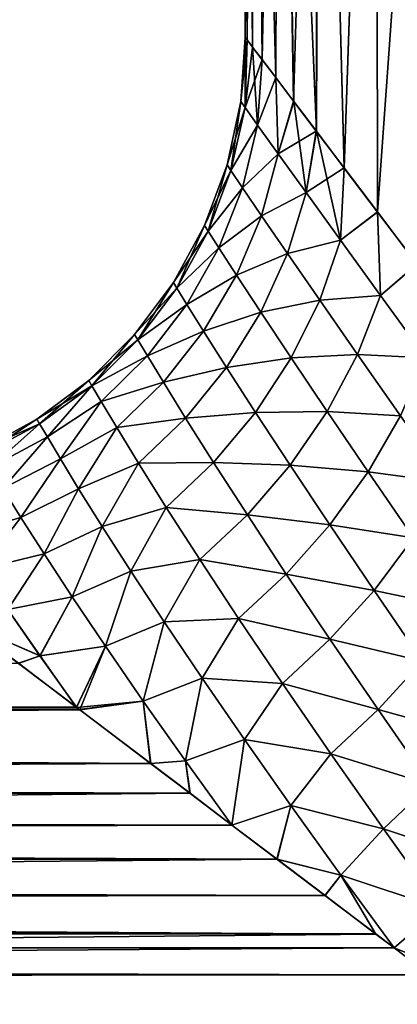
# Model space of a CAD drawing. Header units: metres. Extents: x -109 to 109, y -505 to 40.
# Tile 229 of 256: x 58.41 to 62.57, y -31.05 to -20.2. Entities that reach past the tile are written whole.
import ezdxf

# ---------------------------------------------------------------- set-up
doc = ezdxf.new("R2010")
doc.units = ezdxf.units.M
doc.layers.add('solid_K244224000C74', color=7, linetype='CONTINUOUS')

msp = doc.modelspace()

# ---------------------------------------------------------------- linework, layer by layer
at = {"layer": 'solid_K244224000C74'}
for points in [[(60.900002, -20.4), (60.900002, -11.5), (60.991432, -11.5, -1.686476)], [(60.919933, -20.426245, -0.788347), (60.900002, -20.4), (60.991432, -11.5, -1.686476)], [(60.919952, -20.426252, 0.788758), (60.900002, -11.5), (60.900002, -20.4)], [(60.919952, -20.426252, 0.788758), (60.981049, -20.507023, 1.588115), (60.900002, -11.5)], [(60.991432, -11.5, 1.686476), (60.900002, -11.5), (60.981049, -20.507023, 1.588115)], [(60.980938, -20.506878, -1.587061), (60.919933, -20.426245, -0.788347), (60.991432, -11.5, -1.686476)], [(61.085091, -20.644503, -2.395956), (60.980938, -20.506878, -1.587061), (60.991432, -11.5, -1.686476)], [(60.991432, -11.5, 1.686476), (60.981049, -20.507023, 1.588115), (61.085373, -20.644886, 2.397765)], [(61.085091, -20.644503, -2.395956), (60.991432, -11.5, -1.686476), (61.264683, -11.5, -3.353304)], [(60.991432, -11.5, 1.686476), (61.085373, -20.644886, 2.397765), (61.235359, -20.843, 3.217259)], [(61.264683, -11.5, 3.353304), (60.991432, -11.5, 1.686476), (61.235359, -20.843, 3.217259)], [(61.234833, -20.842308, -3.21475), (61.085091, -20.644503, -2.395956), (61.264683, -11.5, -3.353304)], [(61.432816, -21.103468, -4.042278), (61.234833, -20.842308, -3.21475), (61.264683, -11.5, -3.353304)], [(61.264683, -11.5, 3.353304), (61.235359, -20.843, 3.217259), (61.433605, -21.104517, 4.045212)], [(61.432816, -21.103468, -4.042278), (61.264683, -11.5, -3.353304), (61.716572, -11.5, -4.980906)], [(61.264683, -11.5, 3.353304), (61.433605, -21.104517, 4.045212), (61.683266, -21.434187, 4.881025)], [(61.716572, -11.5, 4.980906), (61.264683, -11.5, 3.353304), (61.683266, -21.434187, 4.881025)], [(61.682259, -21.43285, -4.87796), (61.432816, -21.103468, -4.042278), (61.716572, -11.5, -4.980906)], [(61.987896, -21.836641, -5.723535), (61.682259, -21.43285, -4.87796), (61.716572, -11.5, -4.980906)], [(61.716572, -11.5, 4.980906), (61.683266, -21.434187, 4.881025), (61.989094, -21.838221, 5.726571)], [(61.987896, -21.836641, -5.723535), (61.716572, -11.5, -4.980906), (62.341808, -11.5, -6.550163)], [(62.341808, -11.5, 6.550163), (61.716572, -11.5, 4.980906), (61.989094, -21.838221, 5.726571)], [(62.355259, -22.321852, -6.57923), (61.987896, -21.836641, -5.723535), (62.341808, -11.5, -6.550163)], [(62.341808, -11.5, 6.550163), (61.989094, -21.838221, 5.726571), (62.356632, -22.323666, 6.582184)], [(62.355259, -22.321852, -6.57923), (62.341808, -11.5, -6.550163), (63.133068, -11.5, -8.042641)], [(62.341808, -11.5, 6.550163), (62.356632, -22.323666, 6.582184), (62.792042, -22.898386, 7.446603)], [(63.133068, -11.5, 8.042641), (62.341808, -11.5, 6.550163), (62.792042, -22.898386, 7.446603)], [(62.790478, -22.896313, -7.443723), (62.355259, -22.321852, -6.57923), (63.133068, -11.5, -8.042641)], [(60.850075, -21.105215, 0), (60.900002, -20.4), (60.919933, -20.426245, -0.788347)], [(60.897038, -21.170816, 1.21309), (60.900002, -20.4), (60.850075, -21.105215, 0)], [(60.897045, -21.170841, -1.212966), (60.850075, -21.105215, 0), (60.919933, -20.426245, -0.788347)], [(60.897038, -21.170816, 1.21309), (60.919952, -20.426252, 0.788758), (60.900002, -20.4)], [(60.897038, -21.170816, 1.21309), (60.981049, -20.507023, 1.588115), (60.919952, -20.426252, 0.788758)], [(60.897045, -21.170841, -1.212966), (60.919933, -20.426245, -0.788347), (60.980938, -20.506878, -1.587061)], [(61.036297, -21.365126, 2.409609), (60.981049, -20.507023, 1.588115), (60.897038, -21.170816, 1.21309)], [(60.897045, -21.170841, -1.212966), (60.980938, -20.506878, -1.587061), (61.085091, -20.644503, -2.395956)], [(61.036297, -21.365126, 2.409609), (61.085373, -20.644886, 2.397765), (60.981049, -20.507023, 1.588115)], [(61.03627, -21.365114, -2.409513), (60.897045, -21.170841, -1.212966), (61.085091, -20.644503, -2.395956)], [(61.03627, -21.365114, -2.409513), (61.085091, -20.644503, -2.395956), (61.234833, -20.842308, -3.21475)], [(61.036297, -21.365126, 2.409609), (61.235359, -20.843, 3.217259), (61.085373, -20.644886, 2.397765)], [(61.262836, -21.680696, -3.574545), (61.03627, -21.365114, -2.409513), (61.234833, -20.842308, -3.21475)], [(61.262856, -21.680706, 3.574632), (61.235359, -20.843, 3.217259), (61.036297, -21.365126, 2.409609)], [(61.262836, -21.680696, -3.574545), (61.234833, -20.842308, -3.21475), (61.432816, -21.103468, -4.042278)], [(61.262856, -21.680706, 3.574632), (61.433605, -21.104517, 4.045212), (61.235359, -20.843, 3.217259)], [(60.699135, -21.803186, 0.000001), (60.850075, -21.105215, 0), (60.897045, -21.170841, -1.212966)], [(60.742321, -21.866961, 1.173256), (60.850075, -21.105215, 0), (60.699135, -21.803186, 0.000001)], [(60.897038, -21.170816, 1.21309), (60.850075, -21.105215, 0), (60.742321, -21.866961, 1.173256)], [(61.262836, -21.680696, -3.574545), (61.432816, -21.103468, -4.042278), (61.682259, -21.43285, -4.87796)], [(61.569824, -22.107157, 4.696181), (61.433605, -21.104517, 4.045212), (61.262856, -21.680706, 3.574632)], [(61.569824, -22.107157, 4.696181), (61.683266, -21.434187, 4.881025), (61.433605, -21.104517, 4.045212)], [(60.742329, -21.866974, -1.173139), (60.699135, -21.803186, 0.000001), (60.897045, -21.170841, -1.212966)], [(61.036297, -21.365126, 2.409609), (60.897038, -21.170816, 1.21309), (60.742321, -21.866961, 1.173256)], [(60.742329, -21.866974, -1.173139), (60.897045, -21.170841, -1.212966), (61.03627, -21.365114, -2.409513)], [(61.036297, -21.365126, 2.409609), (60.742321, -21.866961, 1.173256), (60.87067, -22.055998, 2.332627)], [(60.870644, -22.055984, -2.332539), (60.742329, -21.866974, -1.173139), (61.03627, -21.365114, -2.409513)], [(60.870644, -22.055984, -2.332539), (61.03627, -21.365114, -2.409513), (61.262836, -21.680696, -3.574545)], [(61.262856, -21.680706, 3.574632), (61.036297, -21.365126, 2.409609), (60.87067, -22.055998, 2.332627)], [(61.569782, -22.107126, -4.696074), (61.262836, -21.680696, -3.574545), (61.682259, -21.43285, -4.87796)], [(61.569782, -22.107126, -4.696074), (61.682259, -21.43285, -4.87796), (61.987896, -21.836641, -5.723535)], [(61.948742, -22.632038, 5.766002), (61.683266, -21.434187, 4.881025), (61.569824, -22.107157, 4.696181)], [(61.948742, -22.632038, 5.766002), (61.989094, -21.838221, 5.726571), (61.683266, -21.434187, 4.881025)], [(61.08028, -22.363523, -3.46526), (60.870644, -22.055984, -2.332539), (61.262836, -21.680696, -3.574545)], [(61.262856, -21.680706, 3.574632), (60.87067, -22.055998, 2.332627), (61.080299, -22.363537, 3.465337)], [(61.08028, -22.363523, -3.46526), (61.262836, -21.680696, -3.574545), (61.569782, -22.107126, -4.696074)], [(61.569824, -22.107157, 4.696181), (61.262856, -21.680706, 3.574632), (61.080299, -22.363537, 3.465337)], [(60.450298, -22.472538, 0.000001), (60.699135, -21.803186, 0.000001), (60.742329, -21.866974, -1.173139)], [(60.490238, -22.534653, 1.144437), (60.699135, -21.803186, 0.000001), (60.450298, -22.472538, 0.000001)], [(60.49025, -22.534657, -1.144327), (60.450298, -22.472538, 0.000001), (60.742329, -21.866974, -1.173139)], [(60.742321, -21.866961, 1.173256), (60.699135, -21.803186, 0.000001), (60.490238, -22.534653, 1.144437)], [(60.87067, -22.055998, 2.332627), (60.742321, -21.866961, 1.173256), (60.490238, -22.534653, 1.144437)], [(60.49025, -22.534657, -1.144327), (60.742329, -21.866974, -1.173139), (60.870644, -22.055984, -2.332539)], [(61.948708, -22.632013, -5.765912), (61.569782, -22.107126, -4.696074), (61.987896, -21.836641, -5.723535)], [(61.948708, -22.632013, -5.765912), (61.987896, -21.836641, -5.723535), (62.355259, -22.321852, -6.57923)], [(61.948742, -22.632038, 5.766002), (62.356632, -22.323666, 6.582184), (61.989094, -21.838221, 5.726571)], [(60.87067, -22.055998, 2.332627), (60.490238, -22.534653, 1.144437), (60.609249, -22.718929, 2.277452)], [(60.609226, -22.718912, -2.277371), (60.49025, -22.534657, -1.144327), (60.870644, -22.055984, -2.332539)], [(60.609226, -22.718912, -2.277371), (60.870644, -22.055984, -2.332539), (61.08028, -22.363523, -3.46526)], [(61.080299, -22.363537, 3.465337), (60.87067, -22.055998, 2.332627), (60.609249, -22.718929, 2.277452)], [(61.365822, -22.779945, -4.56077), (61.08028, -22.363523, -3.46526), (61.569782, -22.107126, -4.696074)], [(61.569824, -22.107157, 4.696181), (61.080299, -22.363537, 3.465337), (61.365856, -22.779976, 4.560865)], [(61.365822, -22.779945, -4.56077), (61.569782, -22.107126, -4.696074), (61.948708, -22.632013, -5.765912)], [(61.948742, -22.632038, 5.766002), (61.569824, -22.107157, 4.696181), (61.365856, -22.779976, 4.560865)], [(62.391045, -23.242748, -6.77812), (61.948708, -22.632013, -5.765912), (62.355259, -22.321852, -6.57923)], [(62.391098, -23.242794, 6.778215), (62.356632, -22.323666, 6.582184), (61.948742, -22.632038, 5.766002)], [(62.391045, -23.242748, -6.77812), (62.355259, -22.321852, -6.57923), (62.790478, -22.896313, -7.443723)], [(62.391098, -23.242794, 6.778215), (62.792042, -22.898386, 7.446603), (62.356632, -22.323666, 6.582184)], [(60.804466, -23.019217, -3.388152), (60.609226, -22.718912, -2.277371), (61.08028, -22.363523, -3.46526)], [(61.080299, -22.363537, 3.465337), (60.609249, -22.718929, 2.277452), (60.804482, -23.019236, 3.388218)], [(60.804466, -23.019217, -3.388152), (61.08028, -22.363523, -3.46526), (61.365822, -22.779945, -4.56077)], [(61.365856, -22.779976, 4.560865), (61.080299, -22.363537, 3.465337), (60.804482, -23.019236, 3.388218)], [(60.108646, -23.099613, 0.000001), (60.450298, -22.472538, 0.000001), (60.49025, -22.534657, -1.144327)], [(60.145966, -23.160322, 1.127756), (60.450298, -22.472538, 0.000001), (60.108646, -23.099613, 0.000001)], [(60.145977, -23.160318, -1.127649), (60.108646, -23.099613, 0.000001), (60.49025, -22.534657, -1.144327)], [(60.490238, -22.534653, 1.144437), (60.450298, -22.472538, 0.000001), (60.145966, -23.160322, 1.127756)], [(60.609249, -22.718929, 2.277452), (60.490238, -22.534653, 1.144437), (60.145966, -23.160322, 1.127756)], [(60.145977, -23.160318, -1.127649), (60.49025, -22.534657, -1.144327), (60.609226, -22.718912, -2.277371)], [(61.720448, -23.293739, -5.611415), (61.365822, -22.779945, -4.56077), (61.948708, -22.632013, -5.765912)], [(61.948742, -22.632038, 5.766002), (61.365856, -22.779976, 4.560865), (61.720478, -23.293768, 5.611491)], [(61.720448, -23.293739, -5.611415), (61.948708, -22.632013, -5.765912), (62.391045, -23.242748, -6.77812)], [(62.391098, -23.242794, 6.778215), (61.948742, -22.632038, 5.766002), (61.720478, -23.293768, 5.611491)], [(60.609249, -22.718929, 2.277452), (60.145966, -23.160322, 1.127756), (60.257481, -23.340572, 2.246274)], [(60.257465, -23.340553, -2.246196), (60.145977, -23.160318, -1.127649), (60.609226, -22.718912, -2.277371)], [(60.257465, -23.340553, -2.246196), (60.609226, -22.718912, -2.277371), (60.804466, -23.019217, -3.388152)], [(60.804482, -23.019236, 3.388218), (60.609249, -22.718929, 2.277452), (60.257481, -23.340572, 2.246274)], [(61.072002, -23.426695, -4.46743), (60.804466, -23.019217, -3.388152), (61.365822, -22.779945, -4.56077)], [(61.365856, -22.779976, 4.560865), (60.804482, -23.019236, 3.388218), (61.072033, -23.426725, 4.467514)], [(61.072002, -23.426695, -4.46743), (61.365822, -22.779945, -4.56077), (61.720448, -23.293739, -5.611415)], [(61.720478, -23.293768, 5.611491), (61.365856, -22.779976, 4.560865), (61.072033, -23.426725, 4.467514)], [(62.888657, -23.927517, -7.730237), (62.391045, -23.242748, -6.77812), (62.790478, -22.896313, -7.443723)], [(62.888706, -23.927557, 7.730325), (62.792042, -22.898386, 7.446603), (62.391098, -23.242794, 6.778215)], [(59.681141, -23.671621, 0.000001), (60.108646, -23.099613, 0.000001), (60.145977, -23.160318, -1.127649)], [(59.716549, -23.731241, 1.124071), (60.108646, -23.099613, 0.000001), (59.681141, -23.671621, 0.000001)], [(60.145966, -23.160322, 1.127756), (60.108646, -23.099613, 0.000001), (59.716549, -23.731241, 1.124071)], [(60.441284, -23.634792, -3.346373), (60.257465, -23.340553, -2.246196), (60.804466, -23.019217, -3.388152)], [(60.804482, -23.019236, 3.388218), (60.257481, -23.340572, 2.246274), (60.441299, -23.634817, 3.346435)], [(60.441284, -23.634792, -3.346373), (60.804466, -23.019217, -3.388152), (61.072002, -23.426695, -4.46743)], [(61.072033, -23.426725, 4.467514), (60.804482, -23.019236, 3.388218), (60.441299, -23.634817, 3.346435)], [(59.716568, -23.73123, -1.123966), (59.681141, -23.671621, 0.000001), (60.145977, -23.160318, -1.127649)], [(60.257481, -23.340572, 2.246274), (60.145966, -23.160322, 1.127756), (59.716549, -23.731241, 1.124071)], [(59.716568, -23.73123, -1.123966), (60.145977, -23.160318, -1.127649), (60.257465, -23.340553, -2.246196)], [(61.406479, -23.93066, -5.507983), (61.072002, -23.426695, -4.46743), (61.720448, -23.293739, -5.611415)], [(61.720478, -23.293768, 5.611491), (61.072033, -23.426725, 4.467514), (61.406498, -23.930689, 5.508045)], [(61.406479, -23.93066, -5.507983), (61.720448, -23.293739, -5.611415), (62.137093, -23.893051, -6.611269)], [(62.137142, -23.893097, 6.611352), (61.720478, -23.293768, 5.611491), (61.406498, -23.930689, 5.508045)], [(62.137093, -23.893051, -6.611269), (61.720448, -23.293739, -5.611415), (62.391045, -23.242748, -6.77812)], [(62.391098, -23.242794, 6.778215), (61.720478, -23.293768, 5.611491), (62.137142, -23.893097, 6.611352)], [(62.137093, -23.893051, -6.611269), (62.391045, -23.242748, -6.77812), (62.888657, -23.927517, -7.730237)], [(62.888706, -23.927557, 7.730325), (62.391098, -23.242794, 6.778215), (62.137142, -23.893097, 6.611352)], [(60.257481, -23.340572, 2.246274), (59.716549, -23.731241, 1.124071), (59.822655, -23.908392, 2.240763)], [(59.822639, -23.908371, -2.240687), (59.716568, -23.73123, -1.123966), (60.257465, -23.340553, -2.246196)], [(59.822639, -23.908371, -2.240687), (60.257465, -23.340553, -2.246196), (60.441284, -23.634792, -3.346373)], [(60.441299, -23.634817, 3.346435), (60.257481, -23.340572, 2.246274), (59.822655, -23.908392, 2.240763)], [(60.694798, -24.034861, -4.42004), (60.441284, -23.634792, -3.346373), (61.072002, -23.426695, -4.46743)], [(61.072033, -23.426725, 4.467514), (60.441299, -23.634817, 3.346435), (60.69482, -24.034893, 4.420119)], [(60.694798, -24.034861, -4.42004), (61.072002, -23.426695, -4.46743), (61.406479, -23.93066, -5.507983)], [(61.406498, -23.930689, 5.508045), (61.072033, -23.426725, 4.467514), (60.69482, -24.034893, 4.420119)], [(59.998398, -24.198017, -3.342324), (59.822639, -23.908371, -2.240687), (60.441284, -23.634792, -3.346373)], [(60.441299, -23.634817, 3.346435), (59.822655, -23.908392, 2.240763), (59.998405, -24.198046, 3.342384)], [(59.998398, -24.198017, -3.342324), (60.441284, -23.634792, -3.346373), (60.694798, -24.034861, -4.42004)], [(60.69482, -24.034893, 4.420119), (60.441299, -23.634817, 3.346435), (59.998405, -24.198046, 3.342384)], [(59.176514, -24.176895, 0.000001), (59.681141, -23.671621, 0.000001), (59.716568, -23.73123, -1.123966)], [(59.210781, -24.235796, 1.133989), (59.681141, -23.671621, 0.000001), (59.176514, -24.176895, 0.000001)], [(59.210804, -24.235779, -1.133887), (59.176514, -24.176895, 0.000001), (59.716568, -23.73123, -1.123966)], [(59.716549, -23.731241, 1.124071), (59.681141, -23.671621, 0.000001), (59.210781, -24.235796, 1.133989)], [(59.822655, -23.908392, 2.240763), (59.716549, -23.731241, 1.124071), (59.210781, -24.235796, 1.133989)], [(59.210804, -24.235779, -1.133887), (59.716568, -23.73123, -1.123966), (59.822639, -23.908371, -2.240687)], [(59.822655, -23.908392, 2.240763), (59.210781, -24.235796, 1.133989), (59.313759, -24.410925, 2.262092)], [(59.313751, -24.410904, -2.262022), (59.210804, -24.235779, -1.133887), (59.822639, -23.908371, -2.240687)], [(59.313751, -24.410904, -2.262022), (59.822639, -23.908371, -2.240687), (59.998398, -24.198017, -3.342324)], [(59.998405, -24.198046, 3.342384), (59.822655, -23.908392, 2.240763), (59.313759, -24.410925, 2.262092)], [(61.013947, -24.530819, -5.460278), (60.694798, -24.034861, -4.42004), (61.406479, -23.93066, -5.507983)], [(61.406498, -23.930689, 5.508045), (60.69482, -24.034893, 4.420119), (61.013966, -24.530849, 5.460333)], [(61.013947, -24.530819, -5.460278), (61.406479, -23.93066, -5.507983), (61.802197, -24.519962, -6.503834)], [(61.802235, -24.520002, 6.503903), (61.406498, -23.930689, 5.508045), (61.013966, -24.530849, 5.460333)], [(61.802197, -24.519962, -6.503834), (61.406479, -23.93066, -5.507983), (62.137093, -23.893051, -6.611269)], [(62.137142, -23.893097, 6.611352), (61.406498, -23.930689, 5.508045), (61.802235, -24.520002, 6.503903)], [(61.802197, -24.519962, -6.503834), (62.137093, -23.893051, -6.611269), (62.608784, -24.566614, -7.557367)], [(62.608822, -24.566652, 7.557439), (62.137142, -23.893097, 6.611352), (61.802235, -24.520002, 6.503903)], [(62.608784, -24.566614, -7.557367), (62.137093, -23.893051, -6.611269), (62.888657, -23.927517, -7.730237)], [(62.888706, -23.927557, 7.730325), (62.137142, -23.893097, 6.611352), (62.608822, -24.566652, 7.557439)], [(60.242352, -24.592604, -4.421611), (59.998398, -24.198017, -3.342324), (60.694798, -24.034861, -4.42004)], [(60.69482, -24.034893, 4.420119), (59.998405, -24.198046, 3.342384), (60.242371, -24.592638, 4.421688)], [(60.242352, -24.592604, -4.421611), (60.694798, -24.034861, -4.42004), (61.013947, -24.530819, -5.460278)], [(61.013966, -24.530849, 5.460333), (60.69482, -24.034893, 4.420119), (60.242371, -24.592638, 4.421688)], [(58.605049, -24.605127, 0.000001), (59.176514, -24.176895, 0.000001), (59.210804, -24.235779, -1.133887)], [(58.633575, -24.654335, 1.061074), (59.176514, -24.176895, 0.000001), (58.605049, -24.605127, 0.000001)], [(59.210781, -24.235796, 1.133989), (59.176514, -24.176895, 0.000001), (58.633575, -24.654335, 1.061074)], [(58.633606, -24.654316, -1.060972), (58.605049, -24.605127, 0.000001), (59.210804, -24.235779, -1.133887)], [(59.210781, -24.235796, 1.133989), (58.633575, -24.654335, 1.061074), (58.719433, -24.800943, 2.118553)], [(58.719425, -24.800926, -2.118481), (58.633606, -24.654316, -1.060972), (59.210804, -24.235779, -1.133887)], [(58.719425, -24.800926, -2.118481), (59.210804, -24.235779, -1.133887), (59.313751, -24.410904, -2.262022)], [(59.313759, -24.410925, 2.262092), (59.210781, -24.235796, 1.133989), (58.719433, -24.800943, 2.118553)], [(59.485123, -24.697676, -3.377672), (59.313751, -24.410904, -2.262022), (59.998398, -24.198017, -3.342324)], [(59.998405, -24.198046, 3.342384), (59.313759, -24.410925, 2.262092), (59.485126, -24.697704, 3.377724)], [(59.485123, -24.697676, -3.377672), (59.998398, -24.198017, -3.342324), (60.242352, -24.592604, -4.421611)], [(60.242371, -24.592638, 4.421688), (59.998405, -24.198046, 3.342384), (59.485126, -24.697704, 3.377724)], [(58.862885, -25.041906, -3.167862), (58.719425, -24.800926, -2.118481), (59.313751, -24.410904, -2.262022)], [(59.313759, -24.410925, 2.262092), (58.719433, -24.800943, 2.118553), (58.862869, -25.041935, 3.167917)], [(59.485126, -24.697704, 3.377724), (59.313759, -24.410925, 2.262092), (58.862869, -25.041935, 3.167917)], [(58.862885, -25.041906, -3.167862), (59.313751, -24.410904, -2.262022), (59.485123, -24.697676, -3.377672)], [(57.978405, -24.947582, 0.000001), (58.605049, -24.605127, 0.000001), (58.633606, -24.654316, -1.060972)], [(58.006229, -24.994854, 1.072855), (58.605049, -24.605127, 0.000001), (57.978405, -24.947582, 0.000001)], [(58.633575, -24.654335, 1.061074), (58.605049, -24.605127, 0.000001), (58.006229, -24.994854, 1.072855)], [(59.724415, -25.089027, -4.474192), (59.485123, -24.697676, -3.377672), (60.242352, -24.592604, -4.421611)], [(60.242371, -24.592638, 4.421688), (59.485126, -24.697704, 3.377724), (59.724422, -25.089056, 4.474259)], [(59.724415, -25.089027, -4.474192), (60.242352, -24.592604, -4.421611), (60.55159, -25.082836, -5.471787)], [(60.551601, -25.08287, 5.471838), (60.242371, -24.592638, 4.421688), (59.724422, -25.089056, 4.474259)], [(60.55159, -25.082836, -5.471787), (60.242352, -24.592604, -4.421611), (61.013947, -24.530819, -5.460278)], [(61.013966, -24.530849, 5.460333), (60.242371, -24.592638, 4.421688), (60.551601, -25.08287, 5.471838)], [(60.55159, -25.082836, -5.471787), (61.013947, -24.530819, -5.460278), (61.39426, -25.112131, -6.460989)], [(61.394291, -25.112171, 6.461053), (61.013966, -24.530849, 5.460333), (60.551601, -25.08287, 5.471838)], [(61.39426, -25.112131, -6.460989), (61.013947, -24.530819, -5.460278), (61.802197, -24.519962, -6.503834)], [(61.802235, -24.520002, 6.503903), (61.013966, -24.530849, 5.460333), (61.394291, -25.112171, 6.461053)], [(61.39426, -25.112131, -6.460989), (61.802197, -24.519962, -6.503834), (62.253223, -25.18383, -7.451491)], [(62.25325, -25.183863, 7.451545), (61.802235, -24.520002, 6.503903), (61.394291, -25.112171, 6.461053)], [(62.253223, -25.18383, -7.451491), (61.802197, -24.519962, -6.503834), (62.608784, -24.566614, -7.557367)], [(62.608822, -24.566652, 7.557439), (61.802235, -24.520002, 6.503903), (62.25325, -25.183863, 7.451545)], [(62.253223, -25.18383, -7.451491), (62.608784, -24.566614, -7.557367), (63.128815, -25.303951, -8.447802)], [(63.128872, -25.304007, 8.447875), (62.608822, -24.566652, 7.557439), (62.25325, -25.183863, 7.451545)], [(58.006264, -24.994835, -1.072756), (57.978405, -24.947582, 0.000001), (58.633606, -24.654316, -1.060972)], [(58.633575, -24.654335, 1.061074), (58.006229, -24.994854, 1.072855), (58.090065, -25.135792, 2.142823)], [(58.090061, -25.135778, -2.142758), (58.006264, -24.994835, -1.072756), (58.633606, -24.654316, -1.060972)], [(58.090061, -25.135778, -2.142758), (58.633606, -24.654316, -1.060972), (58.719425, -24.800926, -2.118481)], [(58.719433, -24.800943, 2.118553), (58.633575, -24.654335, 1.061074), (58.090065, -25.135792, 2.142823)], [(59.485126, -24.697704, 3.377724), (58.862869, -25.041935, 3.167917), (59.064266, -25.372522, 4.20444)], [(59.064255, -25.372498, -4.204383), (58.862885, -25.041906, -3.167862), (59.485123, -24.697676, -3.377672)], [(59.064255, -25.372498, -4.204383), (59.485123, -24.697676, -3.377672), (59.724415, -25.089027, -4.474192)], [(59.724422, -25.089056, 4.474259), (59.485126, -24.697704, 3.377724), (59.064266, -25.372522, 4.20444)], [(58.230476, -25.367764, -3.205898), (58.090061, -25.135778, -2.142758), (58.719425, -24.800926, -2.118481)], [(58.719433, -24.800943, 2.118553), (58.090065, -25.135792, 2.142823), (58.230453, -25.367788, 3.205941)], [(58.862869, -25.041935, 3.167917), (58.719433, -24.800943, 2.118553), (58.230453, -25.367788, 3.205941)], [(58.230476, -25.367764, -3.205898), (58.719425, -24.800926, -2.118481), (58.862885, -25.041906, -3.167862)], [(58.862869, -25.041935, 3.167917), (58.230453, -25.367788, 3.205941), (58.428165, -25.686613, 4.257898)], [(58.428162, -25.686596, -4.257858), (58.230476, -25.367764, -3.205898), (58.862885, -25.041906, -3.167862)], [(58.428162, -25.686596, -4.257858), (58.862885, -25.041906, -3.167862), (59.064255, -25.372498, -4.204383)], [(59.064266, -25.372522, 4.20444), (58.862869, -25.041935, 3.167917), (58.428165, -25.686613, 4.257898)], [(59.322895, -25.786516, -5.222913), (59.064255, -25.372498, -4.204383), (59.724415, -25.089027, -4.474192)], [(59.724422, -25.089056, 4.474259), (59.064266, -25.372522, 4.20444), (59.322887, -25.786545, 5.222962)], [(60.02964, -25.57622, 5.544855), (59.724422, -25.089056, 4.474259), (59.322887, -25.786545, 5.222962)], [(59.322895, -25.786516, -5.222913), (59.724415, -25.089027, -4.474192), (60.029636, -25.576189, -5.544817)], [(60.029636, -25.576189, -5.544817), (59.724415, -25.089027, -4.474192), (60.55159, -25.082836, -5.471787)], [(60.551601, -25.08287, 5.471838), (59.724422, -25.089056, 4.474259), (60.02964, -25.57622, 5.544855)], [(60.029636, -25.576189, -5.544817), (60.55159, -25.082836, -5.471787), (60.922657, -25.658695, -6.48656)], [(60.92268, -25.658733, 6.48662), (60.551601, -25.08287, 5.471838), (60.02964, -25.57622, 5.544855)], [(60.922657, -25.658695, -6.48656), (60.55159, -25.082836, -5.471787), (61.39426, -25.112131, -6.460989)], [(61.394291, -25.112171, 6.461053), (60.551601, -25.08287, 5.471838), (60.92268, -25.658733, 6.48662)], [(60.922657, -25.658695, -6.48656), (61.39426, -25.112131, -6.460989), (61.830692, -25.768467, -7.418139)], [(61.830711, -25.768501, 7.418186), (61.394291, -25.112171, 6.461053), (60.92268, -25.658733, 6.48662)], [(61.830692, -25.768467, -7.418139), (61.39426, -25.112131, -6.460989), (62.253223, -25.18383, -7.451491)], [(62.25325, -25.183863, 7.451545), (61.394291, -25.112171, 6.461053), (61.830711, -25.768501, 7.418186)], [(61.830692, -25.768467, -7.418139), (62.253223, -25.18383, -7.451491), (62.753689, -25.912193, -8.348392)], [(62.753731, -25.912239, 8.348449), (62.25325, -25.183863, 7.451545), (61.830711, -25.768501, 7.418186)], [(62.753689, -25.912193, -8.348392), (62.253223, -25.18383, -7.451491), (63.128815, -25.303951, -8.447802)], [(63.128872, -25.304007, 8.447875), (62.25325, -25.183863, 7.451545), (62.753731, -25.912239, 8.348449)], [(58.428165, -25.686613, 4.257898), (58.230453, -25.367788, 3.205941), (57.740814, -25.883844, 4.258929)], [(57.740826, -25.883846, -4.258945), (58.230476, -25.367764, -3.205898), (58.428162, -25.686596, -4.257858)], [(58.682949, -26.08671, -5.293692), (58.428162, -25.686596, -4.257858), (59.064255, -25.372498, -4.204383)], [(59.064266, -25.372522, 4.20444), (58.428165, -25.686613, 4.257898), (58.68293, -26.086727, 5.293724)], [(59.322887, -25.786545, 5.222962), (59.064266, -25.372522, 4.20444), (58.68293, -26.086727, 5.293724)], [(58.682949, -26.08671, -5.293692), (59.064255, -25.372498, -4.204383), (59.322895, -25.786516, -5.222913)], [(60.02964, -25.57622, 5.544855), (59.322887, -25.786545, 5.222962), (59.637455, -26.27702, 6.217807)], [(59.637447, -26.276995, -6.217775), (59.322895, -25.786516, -5.222913), (60.029636, -25.576189, -5.544817)], [(59.637447, -26.276995, -6.217775), (60.029636, -25.576189, -5.544817), (60.398155, -26.149534, -6.58298)], [(60.39817, -26.149565, 6.583027), (60.02964, -25.57622, 5.544855), (59.637455, -26.27702, 6.217807)], [(60.398155, -26.149534, -6.58298), (60.029636, -25.576189, -5.544817), (60.922657, -25.658695, -6.48656)], [(60.92268, -25.658733, 6.48662), (60.02964, -25.57622, 5.544855), (60.39817, -26.149565, 6.583027)], [(58.428165, -25.686613, 4.257898), (57.740814, -25.883844, 4.258929), (57.985878, -26.257093, 5.298469)], [(57.985916, -26.257105, -5.298498), (57.740826, -25.883846, -4.258945), (58.428162, -25.686596, -4.257858)], [(58.68293, -26.086727, 5.293724), (58.428165, -25.686613, 4.257898), (57.985878, -26.257093, 5.298469)], [(57.985916, -26.257105, -5.298498), (58.428162, -25.686596, -4.257858), (58.682949, -26.08671, -5.293692)], [(60.398155, -26.149534, -6.58298), (60.922657, -25.658695, -6.48656), (61.351234, -26.310205, -7.461331)], [(61.351246, -26.31024, 7.461371), (60.92268, -25.658733, 6.48662), (60.39817, -26.149565, 6.583027)], [(61.351234, -26.310205, -7.461331), (60.922657, -25.658695, -6.48656), (61.830692, -25.768467, -7.418139)], [(61.830711, -25.768501, 7.418186), (60.92268, -25.658733, 6.48662), (61.351246, -26.31024, 7.461371)], [(59.322887, -25.786545, 5.222962), (58.68293, -26.086727, 5.293724), (58.993877, -26.561766, 6.307745)], [(58.993885, -26.561756, -6.307737), (58.682949, -26.08671, -5.293692), (59.322895, -25.786516, -5.222913)], [(59.637455, -26.27702, 6.217807), (59.322887, -25.786545, 5.222962), (58.993877, -26.561766, 6.307745)], [(58.993885, -26.561756, -6.307737), (59.322895, -25.786516, -5.222913), (59.637447, -26.276995, -6.217775)], [(61.351234, -26.310205, -7.461331), (61.830692, -25.768467, -7.418139), (62.318073, -26.490095, -8.32853)], [(62.318111, -26.490141, 8.328582), (61.830711, -25.768501, 7.418186), (61.351246, -26.31024, 7.461371)], [(62.318073, -26.490095, -8.32853), (61.830692, -25.768467, -7.418139), (62.753689, -25.912193, -8.348392)], [(62.753731, -25.912239, 8.348449), (61.830711, -25.768501, 7.418186), (62.318111, -26.490141, 8.328582)], [(62.318073, -26.490095, -8.32853), (62.753689, -25.912193, -8.348392), (63.298389, -26.696299, -9.193597)], [(63.298428, -26.696342, 9.193653), (62.753731, -25.912239, 8.348449), (62.318111, -26.490141, 8.328582)], [(58.68293, -26.086727, 5.293724), (57.985878, -26.257093, 5.298469), (58.285564, -26.701468, 6.31836)], [(58.285603, -26.701494, -6.318434), (57.985916, -26.257105, -5.298498), (58.682949, -26.08671, -5.293692)], [(58.993877, -26.561766, 6.307745), (58.68293, -26.086727, 5.293724), (58.285564, -26.701468, 6.31836)], [(58.285603, -26.701494, -6.318434), (58.682949, -26.08671, -5.293692), (58.993885, -26.561756, -6.307737)], [(60.005779, -26.83654, -7.184367), (59.637447, -26.276995, -6.217775), (60.398155, -26.149534, -6.58298)], [(60.39817, -26.149565, 6.583027), (59.637455, -26.27702, 6.217807), (60.005779, -26.836561, 7.1844)], [(60.005779, -26.83654, -7.184367), (60.398155, -26.149534, -6.58298), (60.82618, -26.799351, -7.583507)], [(60.82618, -26.799376, 7.583529), (60.39817, -26.149565, 6.583027), (60.005779, -26.836561, 7.1844)], [(60.82618, -26.799351, -7.583507), (60.398155, -26.149534, -6.58298), (61.351234, -26.310205, -7.461331)], [(61.351246, -26.31024, 7.461371), (60.39817, -26.149565, 6.583027), (60.82618, -26.799376, 7.583529)], [(59.637455, -26.27702, 6.217807), (58.993877, -26.561766, 6.307745), (59.359211, -27.104841, 7.295241)], [(59.359226, -27.104839, -7.295234), (58.993885, -26.561756, -6.307737), (59.637447, -26.276995, -6.217775)], [(60.005779, -26.836561, 7.1844), (59.637455, -26.27702, 6.217807), (59.359211, -27.104841, 7.295241)], [(59.359226, -27.104839, -7.295234), (59.637447, -26.276995, -6.217775), (60.005779, -26.83654, -7.184367)], [(60.82618, -26.799351, -7.583507), (61.351234, -26.310205, -7.461331), (61.832714, -27.027897, -8.392303)], [(61.832745, -27.027939, 8.392351), (61.351246, -26.31024, 7.461371), (60.82618, -26.799376, 7.583529)], [(61.832714, -27.027897, -8.392303), (61.351234, -26.310205, -7.461331), (62.318073, -26.490095, -8.32853)], [(62.318111, -26.490141, 8.328582), (61.351246, -26.31024, 7.461371), (61.832745, -27.027939, 8.392351)], [(58.993877, -26.561766, 6.307745), (58.285564, -26.701468, 6.31836), (58.638512, -27.210899, 7.313985)], [(58.638561, -27.210949, -7.314064), (58.285603, -26.701494, -6.318434), (58.993885, -26.561756, -6.307737)], [(59.359211, -27.104841, 7.295241), (58.993877, -26.561766, 6.307745), (58.638512, -27.210899, 7.313985)], [(58.638561, -27.210949, -7.314064), (58.993885, -26.561756, -6.307737), (59.359226, -27.104839, -7.295234)], [(61.832714, -27.027897, -8.392303), (62.318073, -26.490095, -8.32853), (62.851631, -27.268389, -9.190522)], [(62.851654, -27.268429, 9.19057), (62.318111, -26.490141, 8.328582), (61.832745, -27.027939, 8.392351)], [(62.851631, -27.268389, -9.190522), (62.318073, -26.490095, -8.32853), (63.298389, -26.696299, -9.193597)], [(63.298428, -26.696342, 9.193653), (62.318111, -26.490141, 8.328582), (62.851654, -27.268429, 9.19057)], [(58.638561, -27.210949, -7.314064), (57.824528, -26.857307, -6.583634), (58.285603, -26.701494, -6.318434)], [(58.638512, -27.210899, 7.313985), (58.285564, -26.701468, 6.31836), (57.825512, -26.858049, 6.585228)], [(58.638561, -27.210949, -7.314064), (58.400108, -27.293329, -7.448972), (57.824528, -26.857307, -6.583634)], [(58.638512, -27.210899, 7.313985), (57.825512, -26.858049, 6.585228), (58.401402, -27.294308, 7.450772)], [(60.005779, -26.836561, 7.1844), (59.359211, -27.104841, 7.295241), (59.776161, -27.709122, 8.251575)], [(59.776188, -27.709126, -8.251594), (59.359226, -27.104839, -7.295234), (60.005779, -26.83654, -7.184367)], [(60.424824, -27.45789, 8.118312), (60.005779, -26.836561, 7.1844), (59.776161, -27.709122, 8.251575)], [(59.776188, -27.709126, -8.251594), (60.005779, -26.83654, -7.184367), (60.424828, -27.45787, -8.118299)], [(60.424828, -27.45787, -8.118299), (60.005779, -26.83654, -7.184367), (60.82618, -26.799351, -7.583507)], [(60.82618, -26.799376, 7.583529), (60.005779, -26.836561, 7.1844), (60.424824, -27.45789, 8.118312)], [(61.309517, -27.516359, 8.542071), (60.82618, -26.799376, 7.583529), (60.424824, -27.45789, 8.118312)], [(60.424828, -27.45787, -8.118299), (60.82618, -26.799351, -7.583507), (61.309498, -27.516333, -8.542041)], [(61.309498, -27.516333, -8.542041), (60.82618, -26.799351, -7.583507), (61.832714, -27.027897, -8.392303)], [(61.832745, -27.027939, 8.392351), (60.82618, -26.799376, 7.583529), (61.309517, -27.516359, 8.542071)], [(59.359211, -27.104841, 7.295241), (58.638512, -27.210899, 7.313985), (59.040691, -27.778603, 8.279773)], [(58.638561, -27.210949, -7.314064), (59.359226, -27.104839, -7.295234), (59.040821, -27.778706, -8.279939)], [(59.359211, -27.104841, 7.295241), (59.040691, -27.778603, 8.279773), (59.075665, -27.805107, 8.321945)], [(59.776188, -27.709126, -8.251594), (59.040821, -27.778706, -8.279939), (59.359226, -27.104839, -7.295234)], [(59.776161, -27.709122, 8.251575), (59.359211, -27.104841, 7.295241), (59.075665, -27.805107, 8.321945)], [(61.309498, -27.516333, -8.542041), (61.832714, -27.027897, -8.392303), (62.362606, -27.803219, -9.277175)], [(62.362621, -27.803255, 9.277215), (61.832745, -27.027939, 8.392351), (61.309517, -27.516359, 8.542071)], [(62.362606, -27.803219, -9.277175), (61.832714, -27.027897, -8.392303), (62.851631, -27.268389, -9.190522)], [(62.851654, -27.268429, 9.19057), (61.832745, -27.027939, 8.392351), (62.362621, -27.803255, 9.277215)], [(58.638561, -27.210949, -7.314064), (59.040821, -27.778706, -8.279939), (58.400108, -27.293329, -7.448972)], [(58.638512, -27.210899, 7.313985), (58.401402, -27.294308, 7.450772), (59.040691, -27.778603, 8.279773)], [(59.040821, -27.778706, -8.279939), (-59.040825, -27.778708, -8.279941), (-58.400101, -27.293324, -7.44896)], [(58.400108, -27.293329, -7.448972), (59.040821, -27.778706, -8.279939), (-58.400101, -27.293324, -7.44896)], [(59.040691, -27.778603, 8.279773), (58.401402, -27.294308, 7.450772), (2.756049, -27.722939, 8.190216)], [(62.362606, -27.803219, -9.277175), (62.851631, -27.268389, -9.190522), (63.426414, -28.095472, -10.002895)], [(63.426441, -28.095512, 10.002934), (62.851654, -27.268429, 9.19057), (62.362621, -27.803255, 9.277215)], [(60.424824, -27.45789, 8.118312), (59.776161, -27.709122, 8.251575), (60.241943, -28.367973, 9.173389)], [(60.241955, -28.367985, -9.173399), (59.776188, -27.709126, -8.251594), (60.424828, -27.45787, -8.118299)], [(60.891594, -28.134075, 9.016471), (60.424824, -27.45789, 8.118312), (60.241943, -28.367973, 9.173389)], [(60.241955, -28.367985, -9.173399), (60.424828, -27.45787, -8.118299), (60.891586, -28.134058, -9.016446)], [(61.309517, -27.516359, 8.542071), (60.424824, -27.45789, 8.118312), (60.891594, -28.134075, 9.016471)], [(60.891586, -28.134058, -9.016446), (60.424828, -27.45787, -8.118299), (61.309498, -27.516333, -8.542041)], [(60.891586, -28.134058, -9.016446), (61.309498, -27.516333, -8.542041), (61.843769, -28.291956, -9.45567)], [(61.843765, -28.291975, 9.455688), (61.309517, -27.516359, 8.542071), (60.891594, -28.134075, 9.016471)], [(61.843769, -28.291956, -9.45567), (61.309498, -27.516333, -8.542041), (62.362606, -27.803219, -9.277175)], [(62.362621, -27.803255, 9.277215), (61.309517, -27.516359, 8.542071), (61.843765, -28.291975, 9.455688)], [(59.040691, -27.778603, 8.279773), (2.756049, -27.722939, 8.190216), (3.938676, -27.932297, 8.520279)], [(59.776188, -27.709126, -8.251594), (59.074108, -27.80393, -8.320083), (59.040821, -27.778706, -8.279939)], [(59.776188, -27.709126, -8.251594), (59.855968, -28.395823, -9.1921), (59.074108, -27.80393, -8.320083)], [(59.776161, -27.709122, 8.251575), (59.075665, -27.805107, 8.321945), (59.857685, -28.397127, 9.19389)], [(60.241943, -28.367973, 9.173389), (59.776161, -27.709122, 8.251575), (59.857685, -28.397127, 9.19389)], [(60.241955, -28.367985, -9.173399), (59.855968, -28.395823, -9.1921), (59.776188, -27.709126, -8.251594)], [(59.855968, -28.395823, -9.1921), (-59.855961, -28.395815, -9.19209), (-59.0741, -27.803925, -8.320071)], [(59.074108, -27.80393, -8.320083), (-59.0741, -27.803925, -8.320071), (-59.040825, -27.778708, -8.279941)], [(59.074108, -27.80393, -8.320083), (59.855968, -28.395823, -9.1921), (-59.0741, -27.803925, -8.320071)], [(59.040821, -27.778706, -8.279939), (59.074108, -27.80393, -8.320083), (-59.040825, -27.778708, -8.279941)], [(59.075665, -27.805107, 8.321945), (59.040691, -27.778603, 8.279773), (3.938676, -27.932297, 8.520279)], [(59.075665, -27.805107, 8.321945), (3.938676, -27.932297, 8.520279), (5.179959, -28.240974, 8.975926)], [(59.857685, -28.397127, 9.19389), (59.075665, -27.805107, 8.321945), (5.179959, -28.240974, 8.975926)], [(62.936192, -28.628426, 10.114156), (62.362621, -27.803255, 9.277215), (61.843765, -28.291975, 9.455688)], [(61.843769, -28.291956, -9.45567), (62.362606, -27.803219, -9.277175), (62.936172, -28.628389, -10.114123)], [(62.936172, -28.628389, -10.114123), (62.362606, -27.803219, -9.277175), (63.426414, -28.095472, -10.002895)], [(63.426441, -28.095512, 10.002934), (62.362621, -27.803255, 9.277215), (62.936192, -28.628426, 10.114156)], [(60.891594, -28.134075, 9.016471), (60.241943, -28.367973, 9.173389), (60.753159, -29.075054, 10.057617)], [(60.241955, -28.367985, -9.173399), (60.891586, -28.134058, -9.016446), (60.753227, -29.075098, -10.05767)], [(61.402416, -28.858671, 9.876206), (60.891594, -28.134075, 9.016471), (60.753159, -29.075054, 10.057617)], [(61.402435, -28.858664, -9.876203), (60.753227, -29.075098, -10.05767), (60.891586, -28.134058, -9.016446)], [(61.402435, -28.858664, -9.876203), (60.891586, -28.134058, -9.016446), (61.843769, -28.291956, -9.45567)], [(61.843765, -28.291975, 9.455688), (60.891594, -28.134075, 9.016471), (61.402416, -28.858671, 9.876206)], [(59.857685, -28.397127, 9.19389), (5.179959, -28.240974, 8.975926), (6.467905, -28.667944, 9.554076)], [(62.424355, -29.1185, 10.322068), (61.843765, -28.291975, 9.455688), (61.402416, -28.858671, 9.876206)], [(61.402435, -28.858664, -9.876203), (61.843769, -28.291956, -9.45567), (62.424351, -29.118484, -10.322057)], [(62.936192, -28.628426, 10.114156), (61.843765, -28.291975, 9.455688), (62.424355, -29.1185, 10.322068)], [(62.424351, -29.118484, -10.322057), (61.843769, -28.291956, -9.45567), (62.936172, -28.628389, -10.114123)], [(60.289574, -28.724268, -9.62634), (-60.289562, -28.724262, -9.626331), (-59.855961, -28.395815, -9.19209)], [(59.855968, -28.395823, -9.1921), (60.289574, -28.724268, -9.62634), (-59.855961, -28.395815, -9.19209)], [(60.291328, -28.725607, 9.628047), (59.857685, -28.397127, 9.19389), (6.467905, -28.667944, 9.554076)], [(60.241955, -28.367985, -9.173399), (60.289574, -28.724268, -9.62634), (59.855968, -28.395823, -9.1921)], [(60.241943, -28.367973, 9.173389), (59.857685, -28.397127, 9.19389), (60.291328, -28.725607, 9.628047)], [(60.241943, -28.367973, 9.173389), (60.291328, -28.725607, 9.628047), (60.753159, -29.075054, 10.057617)], [(60.241955, -28.367985, -9.173399), (60.753227, -29.075098, -10.05767), (60.289574, -28.724268, -9.62634)], [(62.424351, -29.118484, -10.322057), (62.936172, -28.628389, -10.114123), (63.549606, -29.496855, -10.90243)], [(63.549641, -29.496893, 10.902462), (62.936192, -28.628426, 10.114156), (62.424355, -29.1185, 10.322068)], [(60.753227, -29.075098, -10.05767), (-60.753227, -29.075098, -10.05767), (-60.289562, -28.724262, -9.626331)], [(60.289574, -28.724268, -9.62634), (60.753227, -29.075098, -10.05767), (-60.289562, -28.724262, -9.626331)], [(60.291328, -28.725607, 9.628047), (6.467905, -28.667944, 9.554076), (7.778443, -29.229404, 10.237826)], [(60.753159, -29.075054, 10.057617), (60.291328, -28.725607, 9.628047), (7.778443, -29.229404, 10.237826)], [(61.402416, -28.858671, 9.876206), (60.753159, -29.075054, 10.057617), (61.250912, -29.452293, 10.488586)], [(61.402435, -28.858664, -9.876203), (61.249165, -29.45097, -10.487131), (60.753227, -29.075098, -10.05767)], [(61.954006, -29.625895, -10.695691), (61.249165, -29.45097, -10.487131), (61.402435, -28.858664, -9.876203)], [(61.954002, -29.625898, 10.695692), (61.402416, -28.858671, 9.876206), (61.250912, -29.452293, 10.488586)], [(62.424355, -29.1185, 10.322068), (61.402416, -28.858671, 9.876206), (61.954002, -29.625898, 10.695692)], [(61.954006, -29.625895, -10.695691), (61.402435, -28.858664, -9.876203), (62.424351, -29.118484, -10.322057)], [(61.249165, -29.45097, -10.487131), (-61.249153, -29.450964, -10.487123), (-60.753227, -29.075098, -10.05767)], [(60.753227, -29.075098, -10.05767), (61.249165, -29.45097, -10.487131), (-60.753227, -29.075098, -10.05767)], [(61.250912, -29.452293, 10.488586), (60.753159, -29.075054, 10.057617), (7.778443, -29.229404, 10.237826)], [(63.047455, -29.989294, 11.140061), (62.424355, -29.1185, 10.322068), (61.954002, -29.625898, 10.695692)], [(61.954006, -29.625895, -10.695691), (62.424351, -29.118484, -10.322057), (63.047447, -29.989281, -11.140051)], [(63.047447, -29.989281, -11.140051), (62.424351, -29.118484, -10.322057), (63.549606, -29.496855, -10.90243)], [(63.549641, -29.496893, 10.902462), (62.424355, -29.1185, 10.322068), (63.047455, -29.989294, 11.140061)], [(61.250912, -29.452293, 10.488586), (7.778443, -29.229404, 10.237826), (9.074155, -29.933323, 10.994938)], [(61.77692, -29.850544, -10.910986), (-61.776913, -29.850536, -10.910979), (-61.249153, -29.450964, -10.487123)], [(61.249165, -29.45097, -10.487131), (61.77692, -29.850544, -10.910986), (-61.249153, -29.450964, -10.487123)], [(61.778625, -29.851828, 10.912298), (61.250912, -29.452293, 10.488586), (9.074155, -29.933323, 10.994938)], [(61.954006, -29.625895, -10.695691), (61.77692, -29.850544, -10.910986), (61.249165, -29.45097, -10.487131)], [(61.954002, -29.625898, 10.695692), (61.250912, -29.452293, 10.488586), (61.778625, -29.851828, 10.912298)], [(61.954006, -29.625895, -10.695691), (62.540569, -30.42881, -11.472138), (61.77692, -29.850544, -10.910986)], [(61.954002, -29.625898, 10.695692), (61.778625, -29.851828, 10.912298), (62.339378, -30.276398, 11.3298)], [(61.954002, -29.625898, 10.695692), (62.339378, -30.276398, 11.3298), (62.540562, -30.42881, 11.472138)], [(63.047455, -29.989294, 11.140061), (61.954002, -29.625898, 10.695692), (62.540562, -30.42881, 11.472138)], [(61.954006, -29.625895, -10.695691), (63.047447, -29.989281, -11.140051), (62.540569, -30.42881, -11.472138)], [(62.337753, -30.275166, -11.328633), (-62.337746, -30.275158, -11.328627), (-61.776913, -29.850536, -10.910979)], [(61.77692, -29.850544, -10.910986), (62.337753, -30.275166, -11.328633), (-61.776913, -29.850536, -10.910979)], [(62.339378, -30.276398, 11.3298), (61.778625, -29.851828, 10.912298), (9.074155, -29.933323, 10.994938)], [(61.77692, -29.850544, -10.910986), (62.540569, -30.42881, -11.472138), (62.337753, -30.275166, -11.328633)], [(62.339378, -30.276398, 11.3298), (9.074155, -29.933323, 10.994938), (10.305127, -30.76927, 11.776764)], [(63.047455, -29.989294, 11.140061), (62.540562, -30.42881, 11.472138), (62.933384, -30.726368, 11.739356)], [(63.708797, -30.898359, -11.908818), (62.540569, -30.42881, -11.472138), (63.047447, -29.989281, -11.140051)], [(62.540569, -30.42881, -11.472138), (-62.540569, -30.42881, -11.472138), (-62.337746, -30.275158, -11.328627)], [(62.337753, -30.275166, -11.328633), (62.540569, -30.42881, -11.472138), (-62.337746, -30.275158, -11.328627)], [(62.540562, -30.42881, 11.472138), (62.339378, -30.276398, 11.3298), (10.305127, -30.76927, 11.776764)], [(62.931858, -30.725201, -11.738335), (-62.931847, -30.725193, -11.738329), (-62.540569, -30.42881, -11.472138)], [(62.540569, -30.42881, -11.472138), (62.931858, -30.725201, -11.738335), (-62.540569, -30.42881, -11.472138)], [(62.933384, -30.726368, 11.739356), (62.540562, -30.42881, 11.472138), (10.305127, -30.76927, 11.776764)], [(63.708797, -30.898359, -11.908818), (62.931858, -30.725201, -11.738335), (62.540569, -30.42881, -11.472138)], [(63.560516, -31.201097, -12.138432), (-63.560509, -31.20109, -12.138426), (-62.931847, -30.725193, -11.738329)], [(62.931858, -30.725201, -11.738335), (63.560516, -31.201097, -12.138432), (-62.931847, -30.725193, -11.738329)], [(63.561947, -31.202192, 12.139315), (62.933384, -30.726368, 11.739356), (10.305127, -30.76927, 11.776764)], [(63.561947, -31.202192, 12.139315), (10.305127, -30.76927, 11.776764), (11.404708, -31.692879, 12.519485)]]:
    msp.add_3dface(points, dxfattribs=at)

doc.saveas('drawing.dxf')
